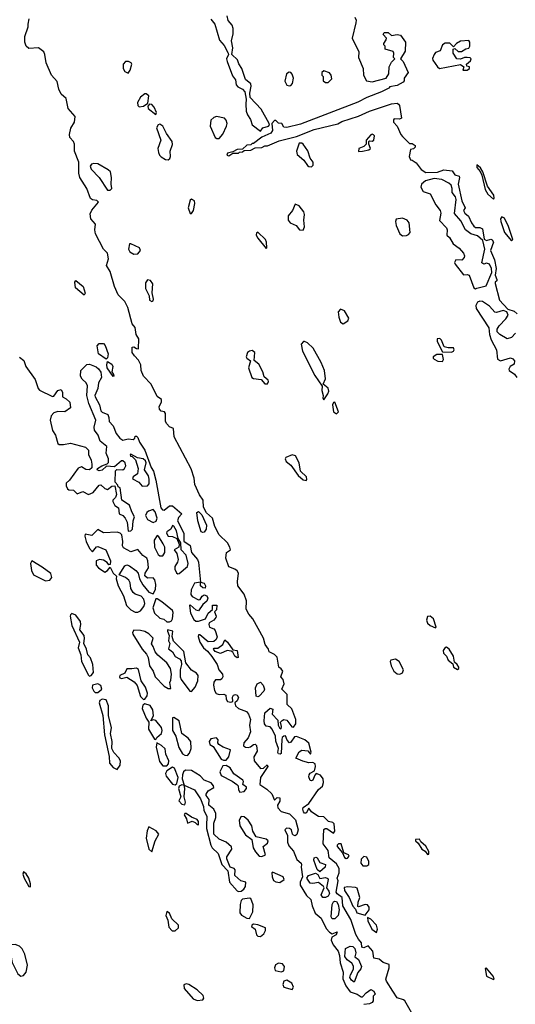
# Model space of a CAD drawing. Extents: x 2895860 to 3052244, y 542080 to 918683.
# Tile 114 of 133: x 2964977 to 2968573, y 863981 to 871118. Entities that reach past the tile are written whole.
import ezdxf

# ---------------------------------------------------------------- set-up
doc = ezdxf.new("R2010")
doc.units = 0

msp = doc.modelspace()

# ---------------------------------------------------------------- linework, layer by layer
at = {"layer": '0CON05XD'}
for points in [[(2966795, 865991.4), (2966765, 865996.7), (2966753.1, 866015), (2966751.1, 866035), (2966756.2, 866093.8), (2966795, 866127.5), (2966815, 866120), (2966810, 866085), (2966850.7, 866040.7), (2966852, 866005), (2966863.3, 865985), (2966875, 865977.5), (2966878, 865995), (2966870, 866025), (2966881.7, 866038.3), (2966895, 866045.5), (2966915, 866040.5), (2966951.8, 865991.8), (2966965, 865989.2), (2966981.8, 866015), (2966980.5, 866045), (2966952, 866122), (2966917.5, 866155), (2966917.2, 866227.2), (2966880, 866265), (2966895.8, 866305), (2966888, 866335), (2966872.5, 866355), (2966885.8, 866395), (2966875, 866412.5), (2966857.5, 866425), (2966845, 866497.5), (2966825, 866516.2), (2966787.5, 866535), (2966783.3, 866555), (2966757.8, 866587.8), (2966746.7, 866635), (2966670, 866775), (2966639.5, 866809.5), (2966621.2, 866845), (2966624.2, 866905), (2966605, 866953.3), (2966560, 867015), (2966556.7, 867045), (2966563.8, 867105), (2966555, 867123.3), (2966537.5, 867135), (2966495, 867151.2), (2966472.5, 867215), (2966477.5, 867255), (2966507.5, 867275), (2966503.3, 867295), (2966485, 867326.7), (2966424.2, 867384.2), (2966394.1, 867444.1), (2966376, 867505), (2966333.1, 867543.1), (2966310, 867585), (2966308.8, 867635), (2966283, 867673), (2966249.1, 867749.1), (2966242.2, 867795), (2966221.1, 867861.1), (2966098, 868095), (2966093.6, 868153.6), (2966065, 868167.5), (2966045, 868187.5), (2966036.4, 868206.4), (2966035, 868262.5), (2966027.5, 868275), (2966005, 868281.2), (2965992, 868295), (2965988.8, 868315), (2966006.2, 868345), (2966006.2, 868365), (2965975, 868386.7), (2965932, 868475), (2965875.8, 868535), (2965858.8, 868575), (2965856.7, 868615), (2965838.8, 868648.8), (2965810.9, 868680.9), (2965794.3, 868705), (2965793.3, 868745), (2965805, 868747.5), (2965825, 868733.3), (2965838.3, 868731.7), (2965842.5, 868805), (2965822.5, 868835), (2965815.9, 868885.9), (2965792.7, 868912.7), (2965761.7, 869031.7), (2965739.2, 869075), (2965692.9, 869122.9), (2965664.6, 869185), (2965633, 869293), (2965606.2, 869335), (2965620.8, 869385), (2965614, 869425), (2965585.6, 869455.6), (2965528.6, 869565), (2965523.1, 869595), (2965527.5, 869635), (2965494.2, 869675), (2965488.3, 869711.7), (2965501.7, 869738.3), (2965550, 869795), (2965537, 869807), (2965505, 869812.5), (2965491.7, 869821.7), (2965464.6, 869894.6), (2965414.6, 869974.6), (2965407.3, 870005), (2965406, 870085), (2965374.4, 870165), (2965375.5, 870215.5), (2965368.1, 870235), (2965342.5, 870265), (2965338.8, 870285), (2965349.4, 870330.6), (2965375.5, 870375), (2965380.6, 870415), (2965328.2, 870475), (2965315.5, 870545.5), (2965277.8, 870577.8), (2965261.8, 870615), (2965249.2, 870669.2), (2965208.8, 870715), (2965169.2, 870805), (2965160.9, 870865), (2965152.2, 870885), (2965115, 870914.5), (2965045, 870909.5), (2965025.6, 870925), (2965014.3, 870955), (2965014.4, 870995.6), (2965040, 871065), (2965038, 871085), (2965047.1, 871125)], [(2966365, 871121.4), (2966394.4, 871085), (2966428.3, 870968.3), (2966460.7, 870930.7), (2966490, 870875), (2966492.5, 870865), (2966478.8, 870835), (2966482.5, 870815), (2966521.1, 870711.1), (2966543, 870683), (2966548, 870645), (2966560, 870630), (2966595, 870613.8), (2966611.2, 870595), (2966621.7, 870541.7), (2966617.5, 870505), (2966621.4, 870455), (2966629.3, 870429.3), (2966651.2, 870395), (2966664, 870355), (2966725, 870310)], [(2967410, 871135), (2967417.5, 871115), (2967416.2, 871095), (2967390.8, 870985), (2967437.5, 870885), (2967436.2, 870845), (2967470, 870765), (2967471.2, 870715), (2967494.1, 870674.1), (2967535, 870666.7), (2967636.1, 870693.9), (2967656.7, 870725), (2967657.5, 870775), (2967675, 870810), (2967700, 870835), (2967690, 870845), (2967692.5, 870875), (2967686.4, 870886.4), (2967630, 870905), (2967630, 870925), (2967620, 870935), (2967620, 870945), (2967637, 870973), (2967637.5, 870985), (2967615, 871010), (2967622.5, 871025), (2967650, 871025), (2967675, 871002.5), (2967715, 871010), (2967740, 871005), (2967777.5, 870955), (2967775, 870890), (2967740, 870835), (2967760, 870815), (2967796.7, 870735), (2967767.5, 870695), (2967766.7, 870675), (2967760, 870665), (2967715, 870642), (2967660, 870630), (2967660, 870625), (2967602.5, 870595), (2967495, 870554), (2967430.3, 870519.7), (2967015, 870361.2), (2966915, 870337.5), (2966895, 870340), (2966880, 870365), (2966855, 870367.5), (2966835, 870387.5), (2966825, 870387.5), (2966807.5, 870365), (2966812.5, 870315), (2966800, 870295), (2966733.9, 870266.1), (2966675, 870220), (2966665, 870220), (2966655, 870210), (2966625, 870207.5), (2966595, 870180), (2966555, 870177.5), (2966525, 870160), (2966485, 870150), (2966480, 870135), (2966495, 870130), (2966525, 870150), (2966565, 870150), (2966571.7, 870158.3), (2966595, 870160), (2966605, 870170), (2966655, 870172.5), (2966685, 870190), (2966735, 870192.5), (2966755, 870202.5), (2966775, 870203.3), (2966860.5, 870239.5), (2966985, 870271.2), (2967115, 870320.8), (2967285, 870363.8), (2967315, 870380.8), (2967435, 870419.2), (2967515, 870455.8), (2967675, 870506.9), (2967715, 870511.9), (2967726.6, 870506.6), (2967733.1, 870495), (2967747.5, 870405), (2967733, 870397), (2967695, 870400), (2967688.3, 870391.7), (2967690, 870375), (2967716.1, 870346.1), (2967742.5, 870285), (2967755, 870270), (2967805, 870220), (2967825, 870220), (2967846.2, 870205), (2967845.9, 870194.1), (2967835, 870182.5), (2967813.3, 870176.7), (2967802.5, 870125), (2967811.7, 870101.7), (2967825, 870100), (2967855, 870080), (2967890.9, 870030.9), (2967925, 870009.4), (2968007.7, 870012.3), (2968055, 870030), (2968115, 870022.5), (2968133.6, 869993.6), (2968165, 869982.5), (2968168.8, 869975), (2968158.8, 869925), (2968184.2, 869804.2), (2968210, 869755), (2968197.5, 869735), (2968207.5, 869715), (2968232.5, 869692.5), (2968254.3, 869644.3), (2968272.3, 869622.3), (2968285, 869612.5), (2968315, 869611.2), (2968335, 869602.5), (2968346.7, 869526.7), (2968365, 869516.7), (2968395, 869526.7), (2968405, 869523.3), (2968413.8, 869505), (2968393.3, 869445), (2968423, 869377), (2968433.3, 869315), (2968427.5, 869265), (2968440, 869235), (2968440, 869225), (2968427.5, 869215), (2968426.7, 869205), (2968459.5, 869085), (2968519.2, 869019.2), (2968565, 869004.2), (2968585.7, 868985)], [(2966725, 870310), (2966742.5, 870335), (2966782.5, 870345), (2966790, 870355), (2966787.5, 870365), (2966729.8, 870469.8), (2966650, 870555), (2966646, 870585), (2966657.5, 870635), (2966655, 870652.5), (2966616.2, 870685), (2966589.2, 870765), (2966567.3, 870797.3), (2966557, 870827), (2966517.5, 870865), (2966524, 870915), (2966514.3, 870964.3), (2966525.8, 871015), (2966526.2, 871055), (2966518.8, 871078.8), (2966490.9, 871110.9), (2966483.3, 871145)], [(2968191.7, 870751.7), (2968225, 870752.5), (2968240, 870765), (2968240, 870775), (2968221.7, 870781.7), (2968220, 870795), (2968249.3, 870820.7), (2968252.5, 870835), (2968245, 870842.5), (2968225, 870843.3), (2968205, 870843.3), (2968175, 870832.5), (2968150, 870835), (2968122.5, 870875), (2968122.5, 870905), (2968135, 870910), (2968158.3, 870888.3), (2968183, 870887), (2968215, 870907.5), (2968235, 870912.5), (2968242.5, 870925), (2968242.5, 870955), (2968235, 870967.5), (2968175, 870961.2), (2968147.5, 870945), (2968125, 870920), (2968097.5, 870947.5), (2968065, 870947.1), (2968044.4, 870935), (2968028.3, 870891.7), (2967995, 870880), (2967985, 870866.7), (2967973.6, 870836.4), (2967975, 870823.3), (2968008, 870775), (2968023.3, 870765), (2968175, 870792.5), (2968200, 870775), (2968191.7, 870751.7)], [(2965765, 870730), (2965778.9, 870751.1), (2965790, 870795), (2965785.6, 870805.6), (2965766.7, 870815), (2965745, 870816), (2965728, 870795), (2965727.1, 870765), (2965741.3, 870741.3), (2965765, 870730)], [(2966935, 870638), (2966945, 870642), (2966956.7, 870655), (2966963.6, 870695), (2966955, 870722), (2966945, 870734), (2966932, 870738), (2966914.1, 870725.9), (2966901.2, 870671.2), (2966915, 870643.3), (2966935, 870638)], [(2967215, 870662.5), (2967241.7, 870688.3), (2967237.5, 870715), (2967225, 870732.5), (2967183, 870747), (2967170, 870735), (2967170, 870715), (2967180, 870705), (2967180, 870675), (2967195, 870662.5), (2967215, 870662.5)], [(2965845, 870486.7), (2965875, 870490), (2965907.5, 870512.5), (2965913.3, 870565), (2965895, 870580), (2965885, 870580), (2965853.6, 870556.4), (2965832.5, 870517.5), (2965834, 870495), (2965845, 870486.7)], [(2965965, 870430), (2965970, 870445), (2965953.8, 870485), (2965935, 870503.3), (2965920, 870505), (2965908.3, 870491.7), (2965910, 870475), (2965965, 870430)], [(2966055, 870102.5), (2966067.9, 870112.1), (2966072.5, 870125), (2966070, 870165), (2966085, 870212.5), (2966083.3, 870235), (2966043, 870293), (2966017.2, 870347.2), (2965995, 870360.8), (2965982, 870355), (2965970.8, 870335), (2966001.9, 870245), (2965980.9, 870185), (2965983.8, 870155), (2965991.5, 870135), (2966004, 870124), (2966035, 870104.3), (2966055, 870102.5)], [(2966406.7, 870256.7), (2966425, 870257.8), (2966450.8, 870289.2), (2966479.1, 870345), (2966482.2, 870365), (2966475, 870390), (2966463.3, 870405), (2966405, 870416), (2966385, 870410), (2966365, 870388.8), (2966358.6, 870345), (2966395.8, 870265), (2966406.7, 870256.7)], [(2967095, 870052), (2967105.6, 870064.4), (2967106.9, 870085), (2967084.2, 870115), (2967067.6, 870167.6), (2967035, 870216), (2967025, 870224), (2967006.2, 870223.8), (2966985.8, 870165), (2966991.7, 870141.7), (2967039.7, 870099.7), (2967065, 870060.8), (2967075, 870052.9), (2967095, 870052)], [(2967435, 870163.3), (2967465, 870163.8), (2967510, 870175), (2967522.5, 870185), (2967510, 870215), (2967510, 870235), (2967515, 870240), (2967535, 870237.5), (2967547.5, 870245), (2967552.5, 870275), (2967545, 870282.5), (2967535, 870287.5), (2967525, 870282.5), (2967490, 870245), (2967490, 870215), (2967475, 870197.5), (2967437.5, 870185), (2967435, 870163.3)], [(2965635, 869881.2), (2965646, 869895), (2965640.6, 869925), (2965644, 869975), (2965635.2, 870015.2), (2965620.2, 870030.2), (2965545, 870072.7), (2965515, 870076.4), (2965498.3, 870071.7), (2965490, 870055), (2965497.1, 870035), (2965555, 869974.4), (2965615, 869883.3), (2965635, 869881.2)], [(2968415, 869817.5), (2968420, 869825), (2968418, 869845), (2968372.3, 869912.3), (2968337.1, 870015), (2968320, 870045), (2968294.5, 870065.5), (2968295, 870046.7), (2968317.9, 870017.9), (2968330.5, 869990.5), (2968355, 869886.7), (2968375, 869854), (2968415, 869817.5)], [(2968285, 869168), (2968295, 869170.8), (2968361.1, 869188.9), (2968403.6, 869286.4), (2968401.2, 869315), (2968385.9, 869345.9), (2968365, 869352), (2968345, 869346.2), (2968330.8, 869355), (2968353.3, 869455), (2968337.5, 869517.5), (2968300, 869550), (2968250, 869565), (2968211.2, 869595), (2968178.7, 869658.7), (2968132.9, 869712.9), (2968144.4, 869815), (2968139.2, 869835), (2968115.8, 869865), (2968116, 869895), (2968107.5, 869917.5), (2968092.1, 869932.1), (2968039.4, 869959.4), (2967984.4, 869965.6), (2967920.6, 869949.4), (2967893.8, 869925), (2967888.8, 869905), (2967905, 869873.3), (2967955, 869856.7), (2967996.4, 869776.4), (2968027.1, 869735), (2968033.8, 869715), (2968023, 869663), (2968075, 869610), (2968079.5, 869595), (2968076.7, 869556.7), (2968095, 869540), (2968122.2, 869492.2), (2968165, 869460.8), (2968197.8, 869425), (2968204.4, 869405), (2968202.9, 869395), (2968185, 869374), (2968142.3, 869377.7), (2968132, 869358), (2968136.2, 869345), (2968197.5, 869267.5), (2968225, 869270), (2968238.8, 869265), (2968272.5, 869175), (2968285, 869168)], [(2966225, 869712.5), (2966238.8, 869735), (2966248.8, 869785), (2966246, 869805), (2966225, 869816.7), (2966215, 869810), (2966199.2, 869755), (2966215, 869713.3), (2966225, 869712.5)], [(2967035, 869592.5), (2967043.9, 869616.1), (2967038.6, 869665), (2967044, 869705), (2967038.6, 869725), (2967005, 869767.5), (2966975, 869780), (2966955.6, 869735), (2966924.5, 869695.5), (2966924.4, 869665), (2966940, 869645), (2966983.3, 869625), (2967007.5, 869595), (2967035, 869592.5)], [(2967755, 869551.4), (2967785, 869554.2), (2967799.4, 869560.6), (2967810, 869575), (2967803.3, 869645), (2967787.5, 869665), (2967755, 869680), (2967708.3, 869671.7), (2967703.9, 869656.1), (2967708.6, 869625), (2967734.5, 869564.5), (2967755, 869551.4)], [(2968545, 869514), (2968555.5, 869525), (2968525, 869618.6), (2968495, 869680), (2968475, 869690), (2968466, 869675), (2968467.5, 869655), (2968495.8, 869575.8), (2968545, 869514)], [(2966765, 869460), (2966770, 869465), (2966769.2, 869505), (2966762, 869525), (2966705, 869577.5), (2966695, 869572.5), (2966692, 869555), (2966704.2, 869535), (2966765, 869460)], [(2965805, 869419.4), (2965835, 869420), (2965853.1, 869445), (2965845.7, 869465), (2965785, 869493.8), (2965775, 869493.3), (2965767.8, 869455), (2965777.1, 869435), (2965805, 869419.4)], [(2965445, 869120), (2965382.5, 869175), (2965377.5, 869215), (2965385, 869227.5), (2965437.5, 869185), (2965452.5, 869135), (2965445, 869120)], [(2965935, 869074.2), (2965945, 869080), (2965947.9, 869092.1), (2965938.3, 869138.3), (2965943.6, 869203.6), (2965926.6, 869226.6), (2965905, 869231.2), (2965889.5, 869210.5), (2965890.5, 869170.5), (2965917.1, 869117.1), (2965920, 869085), (2965935, 869074.2)], [(2968575, 868846.2), (2968544.4, 868815), (2968515, 868804.6), (2968461.9, 868835), (2968442.5, 868855), (2968442.1, 868875), (2968455, 868898.2), (2968505, 868950.5), (2968521.9, 868975), (2968511.4, 869001.4), (2968485, 869009.4), (2968437.5, 868995), (2968425, 868996.9), (2968385, 869040.8), (2968335, 869075.6), (2968315, 869078.6), (2968300, 869070), (2968287.1, 869045), (2968288.6, 869025), (2968381.5, 868885), (2968386.5, 868835), (2968397.6, 868797.6), (2968436.7, 868725), (2968445, 868656.7), (2968465.9, 868644.1), (2968537.6, 868667.6), (2968555, 868660), (2968566.7, 868645), (2968565, 868620), (2968535.8, 868604.2), (2968526.2, 868585), (2968528.8, 868575), (2968567.5, 868547.5), (2968583.8, 868525)], [(2967325, 868914), (2967358.8, 868935), (2967365.8, 868955), (2967335, 869008), (2967305, 869018.8), (2967288.8, 869001.2), (2967292.4, 868962.4), (2967304, 868925), (2967325, 868914)], [(2968111.2, 868708.8), (2968125, 868714.2), (2968129.2, 868725), (2968125, 868740), (2968085, 868739.2), (2968056.1, 868746.1), (2968038, 868795), (2968025, 868805.8), (2968007.5, 868805), (2968006.7, 868785), (2968045, 868710), (2968111.2, 868708.8)], [(2965605, 868657.5), (2965550, 868695), (2965538.8, 868755), (2965555, 868770), (2965585, 868770), (2965597, 868757), (2965618.5, 868695), (2965615, 868667.5), (2965605, 868657.5)], [(2966775, 868478.8), (2966782.5, 868495), (2966780, 868505), (2966750, 868530), (2966742.7, 868565), (2966711.3, 868621.3), (2966678.3, 868648.3), (2966682.9, 868705), (2966665, 868719.4), (2966643.8, 868715), (2966631.4, 868705), (2966620, 868675), (2966625, 868663.8), (2966652.5, 868645), (2966636.9, 868595), (2966662.5, 868525), (2966675, 868517.1), (2966730.5, 868510.5), (2966755, 868479.2), (2966775, 868478.8)], [(2967185, 868363.3), (2967213.8, 868405), (2967220, 868425), (2967215, 868446.7), (2967180, 868475), (2967195.7, 868515), (2967187.8, 868575), (2967163.9, 868633.9), (2967106.6, 868736.6), (2967065, 868775.6), (2967045, 868786), (2967035.7, 868784.3), (2967020.8, 868765), (2967030.4, 868715), (2967117.9, 868537.9), (2967171.7, 868461.7), (2967170.7, 868429.3), (2967180, 868395), (2967176.7, 868375), (2967185, 868363.3)], [(2964975, 868671.2), (2965008.3, 868648.3), (2965022.1, 868605), (2965090.1, 868510.1), (2965112.1, 868445), (2965122.4, 868432.4), (2965215, 868387.5), (2965225, 868390), (2965255, 868430.8), (2965277.7, 868437.7), (2965288, 868415), (2965287.5, 868385), (2965315, 868370), (2965340.8, 868345), (2965346.2, 868305), (2965305, 868275.6), (2965255, 868278), (2965225, 868268.8), (2965205, 868246.7), (2965198.1, 868215), (2965215, 868140), (2965236.8, 868106.8), (2965255, 868046.7), (2965265, 868037.5), (2965295, 868037.5), (2965345, 868047.5), (2965455, 868020), (2965477, 867997), (2965477.5, 867965), (2965495.8, 867925), (2965500.8, 867895), (2965500, 867870), (2965484.1, 867855.9), (2965457.9, 867857.9), (2965425, 867877.1), (2965401.8, 867868.2), (2965338.8, 867781.2), (2965315, 867757.5), (2965315, 867740), (2965325, 867717.5), (2965335, 867711.2), (2965368.3, 867708.3), (2965395, 867680), (2965435, 867698.1), (2965477.1, 867677.1), (2965509.6, 867690.4), (2965555, 867744), (2965565.9, 867745.9), (2965595, 867720), (2965615, 867712.5), (2965645, 867737.5), (2965668.3, 867738.3), (2965680, 867675), (2965672.5, 867655), (2965652.5, 867635), (2965652.5, 867625), (2965667, 867597), (2965695, 867580), (2965700, 867535), (2965725, 867523.3), (2965743.8, 867505), (2965756.7, 867475), (2965765, 867410), (2965785, 867413.8), (2965796, 867425), (2965800, 867485), (2965810, 867515), (2965790, 867550), (2965775, 867598.8), (2965717.5, 867635), (2965706.7, 867725), (2965691.7, 867731.7), (2965690, 867745), (2965670, 867765), (2965673, 867847), (2965682.5, 867857.5), (2965725.5, 867854.5), (2965738.6, 867865), (2965747.5, 867885), (2965743.3, 867905), (2965725, 867920), (2965715, 867920), (2965665, 867877.5), (2965608.3, 867881.7), (2965575, 867853.3), (2965555, 867847.5), (2965540, 867855), (2965542.5, 867865), (2965572.5, 867885), (2965611.7, 867898.3), (2965621.7, 867908.3), (2965622.5, 867935), (2965606, 867975), (2965610, 868025), (2965561.7, 868061.7), (2965546.9, 868106.9), (2965521.4, 868141.4), (2965518.6, 868165), (2965528.8, 868215), (2965479.6, 868335), (2965463.5, 868395), (2965468.6, 868465), (2965459.2, 868485), (2965431.2, 868511.2), (2965418, 868535), (2965420, 868575), (2965465, 868617.5), (2965485, 868620), (2965531.4, 868601.4), (2965548.3, 868588.3), (2965565, 868563.3), (2965570.8, 868525), (2965550, 868485), (2965544.5, 868445), (2965523.5, 868395), (2965525.5, 868385), (2965555.6, 868325), (2965565, 868283.3), (2965575, 868272), (2965617.1, 868255), (2965625.4, 868235.4), (2965626.9, 868205), (2965655.7, 868175), (2965677.8, 868117.8), (2965703.7, 868083.7), (2965725, 868070.8), (2965765, 868080), (2965800, 868075), (2965812.5, 868085), (2965815, 868100), (2965825, 868100), (2965835, 868090), (2965846.4, 868056.4), (2965885, 867997.5), (2965931.4, 867871.4), (2965947.5, 867845), (2965965, 867780), (2966000.3, 867580.3), (2966014.2, 867564.2), (2966025, 867562), (2966065, 867594), (2966085, 867593.8), (2966153.3, 867535), (2966130, 867510), (2966121.4, 867485), (2966168.5, 867395), (2966168.8, 867338.8), (2966215, 867305.8), (2966224.2, 867255), (2966266.7, 867205), (2966274.3, 867185), (2966290, 867040), (2966315, 867033.3), (2966326.7, 867013.3), (2966322.5, 866997.5), (2966305, 866998.8), (2966288.8, 867015), (2966290, 867040), (2966245, 867033.3), (2966221.1, 866985), (2966218.8, 866951.2), (2966227.9, 866937.9), (2966275, 866912.5), (2966286, 866914), (2966300.7, 866939.3), (2966315, 866949.2), (2966335, 866942), (2966341.9, 866925), (2966335, 866902.5), (2966305, 866880), (2966275, 866833.8), (2966257.7, 866837.7), (2966215, 866876.7), (2966209.3, 866870.7), (2966217.5, 866815), (2966241.2, 866771.2), (2966255, 866758.8), (2966275, 866757.5), (2966325.9, 866774.1), (2966345, 866816.2), (2966377.5, 866842.5), (2966377.5, 866875), (2966408.8, 866875), (2966405, 866840), (2966390, 866825), (2966403.3, 866795), (2966400, 866785), (2966385.6, 866764.4), (2966352.5, 866745), (2966350, 866735), (2966353.6, 866713.6), (2966385, 866702.5), (2966395, 866690), (2966410, 866645), (2966402, 866625), (2966385, 866610.8), (2966345, 866608.8), (2966285, 866660), (2966275, 866660), (2966273, 866647), (2966283.3, 866605), (2966311.2, 866565), (2966341.2, 866541.2), (2966371.4, 866501.4), (2966410.8, 866445), (2966422.5, 866405), (2966449.2, 866375), (2966452, 866355), (2966445, 866341.2), (2966435, 866333.3), (2966397.7, 866332.3), (2966386, 866315), (2966382.9, 866295), (2966390.8, 866255), (2966403.6, 866233.6), (2966425, 866226.9), (2966458, 866228), (2966472.5, 866222.5), (2966475, 866192.5), (2966485, 866176.2), (2966508.8, 866171.2), (2966523.3, 866176.7), (2966522.3, 866207.7), (2966528.3, 866221.7), (2966543.9, 866226.1), (2966555, 866221.2), (2966564, 866205), (2966555, 866180), (2966537.5, 866165), (2966543.8, 866145), (2966564.4, 866124.4), (2966622.2, 866102.2), (2966638.5, 866085), (2966652.9, 866045), (2966644, 866005), (2966651.2, 865955), (2966635, 865913.3), (2966602.8, 865877.2), (2966602, 865855), (2966615, 865845.7), (2966635, 865843.1), (2966652.5, 865847.5), (2966675, 865864), (2966685, 865865.8), (2966695, 865856.7), (2966700, 865815), (2966675.6, 865774.4), (2966679.5, 865745), (2966725, 865689.4), (2966747.3, 865692.7), (2966773, 865717), (2966778.8, 865705), (2966724.5, 865625.5), (2966719.2, 865575), (2966770.7, 865540.7), (2966807.1, 865507.1), (2966825, 865460), (2966845, 865478.8), (2966865, 865476.7), (2966865.6, 865454.4), (2966848, 865425), (2966851.5, 865405), (2966875, 865377.5), (2966935, 865361.9), (2966978.9, 865318.9), (2966998.1, 865245), (2966987.9, 865212.1), (2966975, 865202), (2966965, 865206.7), (2966956.7, 865215), (2966950.6, 865245), (2966935, 865256.2), (2966912.7, 865257.3), (2966900.6, 865245), (2966921.1, 865205), (2966921.5, 865155), (2966929.6, 865129.6), (2966965, 865091.9), (2966989.3, 865029.3), (2967020, 865005), (2967023.1, 864995), (2967020, 864975), (2967029.2, 864905), (2967013.5, 864865), (2967013.1, 864845), (2967059.3, 864769.3), (2967089.6, 864739.6), (2967098.6, 864695), (2967120.6, 864640.6), (2967165, 864604.3), (2967201.3, 864531.3), (2967225, 864503.8), (2967245, 864492.5), (2967280, 864505), (2967272.5, 864485), (2967241.7, 864468.3), (2967236.9, 864445), (2967251.9, 864411.9), (2967286.9, 864366.9), (2967298.7, 864335), (2967301.7, 864281.7), (2967325.3, 864215), (2967322.5, 864165), (2967344.8, 864114.8), (2967375, 864070.5), (2967425, 864054.5), (2967455, 864034.2), (2967465, 864034), (2967491.4, 864065), (2967525, 864087.5), (2967546, 864075), (2967556.7, 864055), (2967540.8, 864039.2), (2967541.1, 864005), (2967534.3, 863995), (2967514.4, 863984.4), (2967475, 863980)], [(2968045, 868640), (2968052.5, 868655), (2968045, 868690), (2968005, 868691.2), (2967976.7, 868675), (2967976.7, 868665), (2967985, 868656.7), (2968011.7, 868641.7), (2968045, 868640)], [(2965655, 868532.5), (2965612, 868595), (2965608.8, 868615), (2965615, 868640), (2965645, 868620.6), (2965654.4, 868605), (2965646.7, 868565), (2965657.5, 868545), (2965660, 868535), (2965655, 868532.5)], [(2967275, 868261.4), (2967289.4, 868275), (2967265, 868345.8), (2967255, 868343.3), (2967246.2, 868325), (2967254, 868275), (2967275, 868261.4)], [(2965865, 867737.5), (2965905, 867740), (2965915.8, 867754.2), (2965917.3, 867787.3), (2965911.2, 867811.2), (2965883.3, 867855), (2965894, 867905), (2965889.7, 867919.7), (2965874.2, 867934.2), (2965832, 867942), (2965785, 867967.5), (2965780, 867965), (2965782.5, 867955), (2965792.5, 867952.5), (2965817.7, 867927.7), (2965836.1, 867863.9), (2965833.3, 867825), (2965800, 867805), (2965795, 867790), (2965842.5, 867765), (2965865, 867737.5)], [(2967055, 867778.6), (2967060.6, 867785), (2967057.9, 867805), (2967014.2, 867845), (2967004.6, 867905), (2966977.3, 867957.3), (2966955, 867963.6), (2966908.6, 867945), (2966904.4, 867935), (2966911.5, 867915), (2966945, 867887.8), (2966997.5, 867815), (2967035, 867781.5), (2967055, 867778.6)], [(2965945, 867473.3), (2965967, 867483), (2965975.8, 867505), (2965959.5, 867549.5), (2965945, 867567.5), (2965911.2, 867555), (2965898.8, 867545), (2965890.8, 867525), (2965905.7, 867495), (2965945, 867473.3)], [(2966305, 867400), (2966295, 867406.7), (2966270.6, 867485), (2966263.8, 867545), (2966275, 867552.5), (2966298.3, 867528.3), (2966333.8, 867455), (2966331.2, 867425), (2966315, 867403.3), (2966305, 867400)], [(2966125, 867100), (2966135, 867103.3), (2966194.2, 867155), (2966199.2, 867175), (2966186.4, 867236.4), (2966148.8, 867275), (2966146.7, 867325), (2966126.7, 867356.7), (2966115, 867413.3), (2966095, 867447.5), (2966085, 867452.5), (2966073.8, 867425), (2966045, 867406), (2966041.9, 867395), (2966054.5, 867374.5), (2966085, 867371.4), (2966117.5, 867357.5), (2966133.3, 867315), (2966132.5, 867295), (2966097.5, 867275), (2966117.6, 867247.6), (2966126.7, 867205), (2966123.6, 867186.4), (2966102.9, 867155), (2966102.5, 867135), (2966115, 867108.8), (2966125, 867100)], [(2965835, 866822.5), (2965855, 866833.8), (2965879.2, 866865), (2965884.7, 866885), (2965877.2, 866917.3), (2965858.9, 866938.9), (2965815, 866953.6), (2965801.9, 866965), (2965784.3, 866995), (2965779.2, 867035), (2965768.8, 867055), (2965744.2, 867074.2), (2965700, 867095), (2965740.6, 867159.4), (2965755, 867165.8), (2965775, 867159.4), (2965820.8, 867125), (2965837.1, 867105), (2965845.8, 867065), (2965870.5, 867020.5), (2965915, 866969.4), (2965945, 866956.2), (2965963.5, 866986.5), (2965965.4, 867025), (2965958.7, 867058.7), (2965945, 867071.9), (2965905, 867070.4), (2965886.6, 867086.6), (2965888.9, 867105), (2965911.5, 867145), (2965907.9, 867195), (2965899.4, 867215), (2965871.4, 867235), (2965835, 867278.6), (2965785, 867260), (2965730.5, 867290.5), (2965723.3, 867305), (2965726.7, 867335), (2965717.5, 867385), (2965706.2, 867396.2), (2965685, 867402.5), (2965585, 867398.1), (2965545, 867422.5), (2965501.4, 867378.6), (2965452.3, 867387.7), (2965449.2, 867375), (2965458.9, 867335), (2965484.7, 867284.7), (2965505, 867260), (2965535, 867296), (2965545, 867300), (2965601.9, 867275), (2965635.6, 867195), (2965635, 867170), (2965625, 867167.5), (2965612.8, 867182.8), (2965585, 867199.1), (2965555.5, 867204.5), (2965532.5, 867195), (2965532.7, 867165), (2965548.5, 867145), (2965595, 867112.5), (2965615.5, 867124.5), (2965635, 867150), (2965655, 867106.2), (2965680, 867085), (2965676.7, 867065), (2965690.8, 867015), (2965731.2, 866941.2), (2965752.6, 866872.6), (2965785, 866840), (2965815, 866822.5), (2965835, 866822.5)], [(2965995, 867231.5), (2966015, 867232.7), (2966030.5, 867255), (2966029.5, 867295), (2966019.6, 867319.6), (2965985, 867373.3), (2965975, 867380), (2965952.9, 867345), (2965954.6, 867295), (2965981, 867241), (2965995, 867231.5)], [(2965165, 867049.6), (2965195, 867054.7), (2965211.2, 867075), (2965203.4, 867103.4), (2965140.6, 867150.6), (2965064.4, 867195.6), (2965056.7, 867175), (2965062.2, 867125), (2965076.9, 867095), (2965165, 867049.6)], [(2966044.2, 866754.2), (2966065, 866754.3), (2966078.5, 866761.5), (2966086.4, 866775), (2966091.2, 866821.2), (2966086.2, 866835), (2966008, 866898), (2965975, 866920), (2965965, 866920), (2965943.1, 866855), (2965956.5, 866816.5), (2965995, 866780.6), (2966022.7, 866772.7), (2966044.2, 866754.2)], [(2965485, 866358.8), (2965495, 866364.3), (2965513.1, 866386.9), (2965507.8, 866445), (2965491.5, 866491.5), (2965471.1, 866515), (2965463.3, 866555), (2965443.1, 866595), (2965448.8, 866631.2), (2965444.7, 866655), (2965412.9, 866695), (2965421.8, 866735), (2965419.1, 866755), (2965385, 866801.5), (2965355, 866813.1), (2965345.7, 866805), (2965344.6, 866795), (2965355.8, 866725.8), (2965412.5, 866605), (2965402.9, 866565), (2965421.8, 866515), (2965424.8, 866464.8), (2965476.9, 866366.9), (2965485, 866358.8)], [(2967995, 866710), (2968000, 866715), (2967979.2, 866775), (2967955, 866794.2), (2967935, 866791.2), (2967928.1, 866765), (2967935, 866744), (2967955, 866726), (2967995, 866710)], [(2966075, 866270), (2966067, 866313), (2966075, 866330), (2966079.4, 866375), (2966070.8, 866415), (2966045, 866456), (2965980.5, 866510.5), (2965960, 866535), (2965946.7, 866575), (2965933.3, 866593.3), (2965945.7, 866635.7), (2965915.6, 866665.6), (2965885, 866682.2), (2965855, 866690.6), (2965805, 866692.5), (2965796.2, 866675), (2965798.8, 866665), (2965866.7, 866555), (2965897.7, 866517.7), (2965908.8, 866495), (2965920, 866435), (2965946.4, 866396.4), (2965961.2, 866355), (2966025, 866287.5), (2966055, 866270), (2966075, 866270)], [(2966225, 866247.5), (2966250.5, 866279.5), (2966271.1, 866325), (2966272, 866365), (2966260.3, 866380.3), (2966222.8, 866402.8), (2966182.5, 866455), (2966167.6, 866537.6), (2966093.4, 866613.4), (2966083.8, 866646.2), (2966088, 866685), (2966050, 866695), (2966048.8, 866685), (2966062, 866655), (2966057.5, 866615), (2966067.5, 866595), (2966056.7, 866556.7), (2966085, 866536.2), (2966105, 866500.8), (2966136.7, 866485), (2966150, 866470), (2966151.4, 866445), (2966141.9, 866405), (2966142.5, 866355), (2966148.8, 866335), (2966211.2, 866251.2), (2966225, 866247.5)], [(2966555, 866491.2), (2966537.5, 866505), (2966523, 866533), (2966511.7, 866541.7), (2966483.6, 866546.4), (2966435, 866523.3), (2966395, 866537.5), (2966382.5, 866555), (2966388.3, 866561.7), (2966415, 866563.3), (2966451.7, 866588.3), (2966465, 866622.5), (2966485, 866606), (2966525, 866550), (2966555.8, 866545.8), (2966562.5, 866495), (2966555, 866491.2)], [(2968155, 866406.7), (2968163.3, 866415), (2968163.3, 866425), (2968151.2, 866445), (2968131.2, 866461.2), (2968123.8, 866505), (2968093.8, 866555), (2968075, 866568.8), (2968065, 866567.5), (2968050, 866545), (2968053.3, 866525), (2968073.6, 866503.6), (2968086.1, 866476.1), (2968118.8, 866448.8), (2968125, 866423.8), (2968155, 866406.7)], [(2967735, 866374), (2967755, 866383.8), (2967762.2, 866405), (2967731.2, 866465), (2967705, 866483.5), (2967670, 866475), (2967666.2, 866465), (2967673.3, 866433.3), (2967692.9, 866395), (2967715, 866377.1), (2967735, 866374)], [(2965875, 866190), (2965885, 866193.3), (2965903, 866217), (2965905.6, 866235), (2965889.2, 866279.2), (2965859.4, 866325), (2965838.5, 866408.5), (2965825, 866418.5), (2965791.5, 866411.5), (2965755, 866412.5), (2965739.7, 866380.3), (2965705, 866363.3), (2965700.8, 866355), (2965705, 866346.7), (2965716.8, 866343.2), (2965755, 866351.4), (2965809.2, 866319.2), (2965830.7, 866290.7), (2965855, 866212.5), (2965875, 866190)], [(2965545, 866241.8), (2965572.3, 866265), (2965565, 866292.9), (2965545, 866303.6), (2965505.5, 866294.5), (2965503.2, 866275), (2965515, 866250.5), (2965525, 866241.8), (2965545, 866241.8)], [(2966705, 866210), (2966692.9, 866215), (2966688.1, 866275), (2966699.2, 866305), (2966725, 866316.9), (2966745, 866294), (2966753.5, 866265), (2966749.1, 866250.9), (2966715, 866214.2), (2966705, 866210)], [(2965685, 865683.8), (2965706.2, 865713.8), (2965708.8, 865745), (2965697.5, 865767.5), (2965659.6, 865805), (2965646.2, 865835), (2965649.4, 865885), (2965637.2, 865945), (2965644.6, 865985), (2965620.8, 866075), (2965622.5, 866145), (2965605, 866187.5), (2965575, 866192.3), (2965558.1, 866181.9), (2965553.6, 866165), (2965581.2, 866075), (2965593.5, 865935), (2965627.6, 865777.6), (2965629.2, 865729.2), (2965655, 865696.7), (2965685, 865683.8)], [(2965965, 865900), (2965972, 865915), (2966005.5, 865945), (2966010.4, 865965), (2966006.8, 865986.8), (2965965, 866038.8), (2965947, 866043), (2965930, 866035), (2965947.9, 866072.1), (2965944.6, 866114.6), (2965925, 866145.7), (2965885, 866160), (2965871.2, 866148.8), (2965866.8, 866125), (2965895, 866053.8), (2965914, 866025), (2965912, 865975), (2965955, 865903.3), (2965965, 865900)], [(2966195, 865784.4), (2966209.2, 865800.8), (2966220.4, 865835), (2966218.5, 865885), (2966200.8, 865910.8), (2966154.7, 865944.7), (2966133.8, 866035), (2966095, 866058.8), (2966085, 866057.5), (2966087.1, 865965), (2966109.6, 865925), (2966132.3, 865842.3), (2966157.6, 865797.6), (2966175, 865786.2), (2966195, 865784.4)], [(2967850.4, 863865), (2967772.2, 864005), (2967763.2, 864013.2), (2967715, 864028.9), (2967685.3, 864075.3), (2967638, 864148), (2967634.2, 864164.2), (2967658.5, 864245), (2967658.3, 864268.3), (2967615, 864282.7), (2967585, 864307.8), (2967545.9, 864315.9), (2967540.4, 864365), (2967505, 864403.8), (2967475, 864390), (2967460, 864395), (2967457, 864427), (2967435, 864452.5), (2967417.3, 864487.3), (2967379.2, 864595), (2967322, 864695), (2967317.5, 864755), (2967281.7, 864781.7), (2967274.2, 864794.2), (2967287.5, 864875), (2967280, 864895), (2967295.8, 864935), (2967294.4, 864965), (2967275, 864998.1), (2967221.8, 865041.8), (2967215.7, 865095), (2967178.8, 865145), (2967185, 865247.5), (2967194.2, 865255.8), (2967205, 865254.2), (2967255, 865221.2), (2967264.2, 865235.8), (2967257.9, 865287.9), (2967248.7, 865298.7), (2967216.8, 865306.8), (2967185, 865340), (2967145, 865341.1), (2967125, 865355.3), (2967095.6, 865375), (2967075, 865403.3), (2967055, 865367.5), (2967045, 865365.8), (2967035.8, 865375), (2967031.4, 865395), (2967035, 865406.2), (2967075, 865436), (2967145, 865537.5), (2967175, 865562.5), (2967182.3, 865587.7), (2967178.6, 865615), (2967160.8, 865640.8), (2967127.3, 865652.7), (2967117.8, 865642.2), (2967105, 865606.7), (2967095, 865600), (2967084, 865604), (2967075, 865630), (2967076.9, 865645), (2967085, 865656.9), (2967116.9, 865673.1), (2967124.4, 865704.4), (2967120, 865725), (2967105, 865734.2), (2967075, 865731.4), (2967032.1, 865742.1), (2966980, 865765), (2967005, 865810), (2967025, 865821.9), (2967067.1, 865817.1), (2967086.4, 865793.6), (2967092.5, 865807.5), (2967074.6, 865874.6), (2967047.4, 865897.4), (2966985, 865921.4), (2966971.5, 865918.5), (2966945, 865880), (2966935, 865876.2), (2966918, 865895), (2966905.9, 865925.9), (2966895, 865923.3), (2966882.5, 865915), (2966879.3, 865900.7), (2966875, 865800), (2966866.1, 865793.9), (2966855, 865796.7), (2966850.8, 865805), (2966856.1, 865836.1), (2966835, 865887.5), (2966832.2, 865925), (2966809.4, 865975), (2966795, 865991.4)], [(2966045, 865708.8), (2966058, 865725), (2966058.5, 865745), (2966038.1, 865795), (2966032.1, 865832.1), (2966006.9, 865856.9), (2965973.6, 865876.4), (2965967.7, 865845), (2965992, 865742), (2966015, 865710), (2966045, 865708.8)], [(2966455, 865750), (2966475, 865751.4), (2966494.5, 865775), (2966508, 865825), (2966454.1, 865844.1), (2966423.3, 865865), (2966416.2, 865875), (2966417.3, 865897.3), (2966405, 865913.3), (2966365, 865905.8), (2966353.1, 865885), (2966356.2, 865865), (2966380, 865850), (2966438.7, 865758.7), (2966455, 865750)], [(2966105, 865571.4), (2966118.5, 865581.5), (2966128.1, 865625), (2966101.4, 865691.4), (2966085, 865700), (2966045, 865674), (2966034.5, 865655), (2966040, 865635), (2966085, 865575.6), (2966105, 865571.4)], [(2966565, 864798.8), (2966585, 864801.5), (2966603.6, 864815), (2966616.9, 864835), (2966617.5, 864865), (2966582.9, 864875), (2966539.2, 864915), (2966541.2, 864955), (2966532.5, 864965), (2966504.2, 864974.2), (2966480.8, 865035), (2966480.8, 865049.2), (2966515.8, 865105), (2966513, 865123), (2966476.6, 865156.6), (2966425, 865178.8), (2966386.9, 865215), (2966385.5, 865295), (2966401.2, 865335), (2966401.4, 865365), (2966386, 865395), (2966349.2, 865425), (2966353.1, 865465), (2966330.6, 865495), (2966330, 865505), (2966345, 865527.5), (2966385, 865552.5), (2966383.3, 865565), (2966367.5, 865585), (2966315, 865606), (2966286.8, 865636.8), (2966225, 865675.4), (2966181.2, 865678.8), (2966165.6, 865665), (2966159.1, 865645), (2966155.8, 865615), (2966170, 865570), (2966246.5, 865535), (2966290.3, 865470.3), (2966310.8, 865415), (2966313.1, 865385), (2966334.3, 865345.7), (2966333.1, 865275), (2966332.5, 865255), (2966363.8, 865133.8), (2966374.3, 865114.3), (2966417.5, 865075), (2966445, 864993.8), (2966488.7, 864948.7), (2966499.2, 864865), (2966555, 864804.5), (2966565, 864798.8)], [(2966575, 865518), (2966605, 865522.9), (2966624, 865545), (2966623.8, 865553.8), (2966596.7, 865575), (2966601.2, 865595), (2966596, 865605), (2966532, 865652), (2966504, 865694), (2966475, 865711.4), (2966450.6, 865709.4), (2966429.4, 865665), (2966438.3, 865638.3), (2966519.2, 865599.2), (2966552.5, 865575), (2966562.5, 865565), (2966564.4, 865534.4), (2966575, 865518)], [(2966175, 865427.5), (2966180, 865445), (2966170, 865485), (2966176.1, 865546.1), (2966170, 865570), (2966155, 865571.2), (2966135, 865561.2), (2966128.6, 865545), (2966146.7, 865485), (2966132, 865455), (2966155, 865432.5), (2966175, 865427.5)], [(2966275, 865282.5), (2966273.8, 865305), (2966265, 865321.2), (2966225, 865338), (2966185, 865364), (2966175, 865363.3), (2966171.4, 865355), (2966188, 865325), (2966195, 865293.3), (2966228.3, 865308.3), (2966249.4, 865299.4), (2966265, 865283.3), (2966275, 865282.5)], [(2966735, 865052.9), (2966760, 865065), (2966742.9, 865125), (2966775, 865148), (2966780.8, 865165), (2966766.7, 865176.7), (2966694.3, 865194.3), (2966670, 865235), (2966660.5, 865275), (2966635.5, 865315), (2966605, 865340.4), (2966585, 865343.1), (2966570.8, 865315), (2966575.3, 865275.3), (2966615, 865208.1), (2966662, 865175), (2966672.5, 865115), (2966689.1, 865085), (2966715, 865055.6), (2966735, 865052.9)], [(2965935, 865086), (2965959.2, 865165), (2965986.7, 865215), (2965968.5, 865238.5), (2965915, 865266.7), (2965901.8, 865238.2), (2965894.2, 865185), (2965915, 865104.2), (2965935, 865086)], [(2967935, 865067.5), (2967945, 865070), (2967945, 865087.5), (2967925, 865128), (2967888.8, 865158.8), (2967877, 865177), (2967850, 865175), (2967848.8, 865165), (2967868.8, 865148.8), (2967894.6, 865104.6), (2967920, 865090), (2967935, 865067.5)], [(2967345, 865037.5), (2967355, 865039.2), (2967367.1, 865055), (2967364.2, 865064.2), (2967330, 865080), (2967310, 865145), (2967290, 865145), (2967280.8, 865135), (2967282, 865125), (2967320, 865080), (2967334.2, 865045), (2967345, 865037.5)], [(2967155, 864940), (2967135, 864957.5), (2967110.8, 865025), (2967115, 865042.5), (2967125, 865046.7), (2967135, 865042.5), (2967155, 865008.8), (2967196.2, 864995), (2967193.8, 864975), (2967155, 864940)], [(2967495, 864983.8), (2967511.2, 864995), (2967510, 865015), (2967496.8, 865046.8), (2967475, 865051.4), (2967455, 865033.3), (2967452.5, 865005), (2967467.5, 864985), (2967495, 864983.8)], [(2965055, 864833.3), (2965056.9, 864855), (2965045, 864896), (2965025, 864925.8), (2965005, 864940), (2965000, 864925), (2965009.4, 864895), (2965044.2, 864834.2), (2965055, 864833.3)], [(2966865, 864863.1), (2966896, 864885), (2966890, 864905), (2966811.2, 864938.8), (2966807, 864933), (2966810, 864905), (2966819.2, 864879.2), (2966835, 864867.5), (2966865, 864863.1)], [(2967195, 864754.4), (2967175.7, 864755.7), (2967165.8, 864775), (2967187.5, 864825), (2967181.2, 864835), (2967145, 864864.4), (2967105, 864857.1), (2967085, 864860), (2967061.2, 864895), (2967072.5, 864915), (2967122.5, 864932.5), (2967141.2, 864921.2), (2967155, 864893.3), (2967195, 864900), (2967213, 864893), (2967216.7, 864885), (2967202.5, 864825), (2967221.2, 864801.2), (2967225.8, 864785), (2967215.8, 864765), (2967195, 864754.4)], [(2967485, 864626.2), (2967511.9, 864665), (2967513.5, 864685), (2967500.9, 864700.9), (2967485, 864704.6), (2967435, 864687.5), (2967430.7, 864690.7), (2967432.3, 864722.3), (2967444.4, 864755), (2967425, 864822.9), (2967415, 864828.5), (2967357.1, 864832.9), (2967332.7, 864827.3), (2967334.2, 864805), (2967367.5, 864755), (2967395, 864692.5), (2967415, 864670), (2967423.3, 864645), (2967485, 864626.2)], [(2966645, 864603.8), (2966670, 864650), (2966672.5, 864702.5), (2966655, 864747.5), (2966645, 864751.2), (2966595, 864743.1), (2966585, 864733.8), (2966577.9, 864705), (2966575.8, 864645), (2966587.6, 864627.6), (2966625, 864604.3), (2966645, 864603.8)], [(2967265, 864599.5), (2967245, 864600.6), (2967238.1, 864615), (2967245, 864703.3), (2967255, 864722.5), (2967265, 864728.6), (2967275.5, 864725.5), (2967289.2, 864705), (2967294.4, 864665), (2967288.5, 864625), (2967265, 864599.5)], [(2966083, 864513), (2966105, 864514.4), (2966128.8, 864535), (2966129.6, 864555), (2966080.6, 864600.6), (2966065, 864642.5), (2966045, 864653.3), (2966037.1, 864625), (2966051.7, 864591.7), (2966059.5, 864539.5), (2966083, 864513)], [(2967565, 864502.5), (2967574.4, 864525), (2967565.4, 864555.4), (2967525, 864598.6), (2967500, 864610), (2967502.2, 864585), (2967531.2, 864525), (2967565, 864502.5)], [(2966725, 864471.4), (2966748.9, 864491.1), (2966760.6, 864515), (2966761.2, 864535), (2966705, 864557.5), (2966675, 864561.2), (2966662.5, 864555), (2966660, 864545), (2966685.6, 864525.6), (2966695.8, 864485), (2966705.5, 864475.5), (2966725, 864471.4)], [(2964985, 864185.7), (2965005, 864188.6), (2965025.5, 864214.5), (2965033.6, 864265), (2965014.4, 864344.4), (2964995, 864383.8), (2964975, 864402), (2964943.6, 864413.6), (2964918.5, 864411.5), (2964907, 864403), (2964903.5, 864386.5), (2964922.7, 864285), (2964965, 864200.8), (2964985, 864185.7)], [(2967405, 864142.5), (2967385, 864155.7), (2967372.9, 864175), (2967376.8, 864195), (2967398.2, 864235), (2967398.2, 864258.2), (2967388.3, 864278.3), (2967354.1, 864304.1), (2967337, 864327), (2967342.2, 864385), (2967375, 864403.3), (2967395, 864400.8), (2967410, 864385), (2967416.2, 864355), (2967410, 864325), (2967435.7, 864305.7), (2967457.5, 864255), (2967452.1, 864237.9), (2967429.8, 864210.2), (2967405, 864142.5)], [(2966875, 864216.2), (2966895, 864224.3), (2966899.6, 864255), (2966885, 864274.4), (2966855, 864280), (2966833.1, 864266.9), (2966825.6, 864245), (2966831.2, 864225), (2966875, 864216.2)], [(2968415, 864160), (2968420, 864165), (2968413.3, 864185), (2968365, 864242.5), (2968355, 864240), (2968364.3, 864185), (2968415, 864160)], [(2966955, 864089.2), (2966964.2, 864105.8), (2966951.4, 864135), (2966915, 864155.5), (2966895, 864148.1), (2966886.4, 864125), (2966894.6, 864104.6), (2966955, 864089.2)], [(2966265, 864008.2), (2966305, 864012.9), (2966312.9, 864025), (2966308.8, 864045), (2966265.9, 864085.9), (2966205, 864124.6), (2966185, 864128.5), (2966169.1, 864120.9), (2966170.4, 864095), (2966235, 864020.5), (2966265, 864008.2)]]:
    msp.add_lwpolyline(points, dxfattribs=at)

doc.saveas('drawing.dxf')
